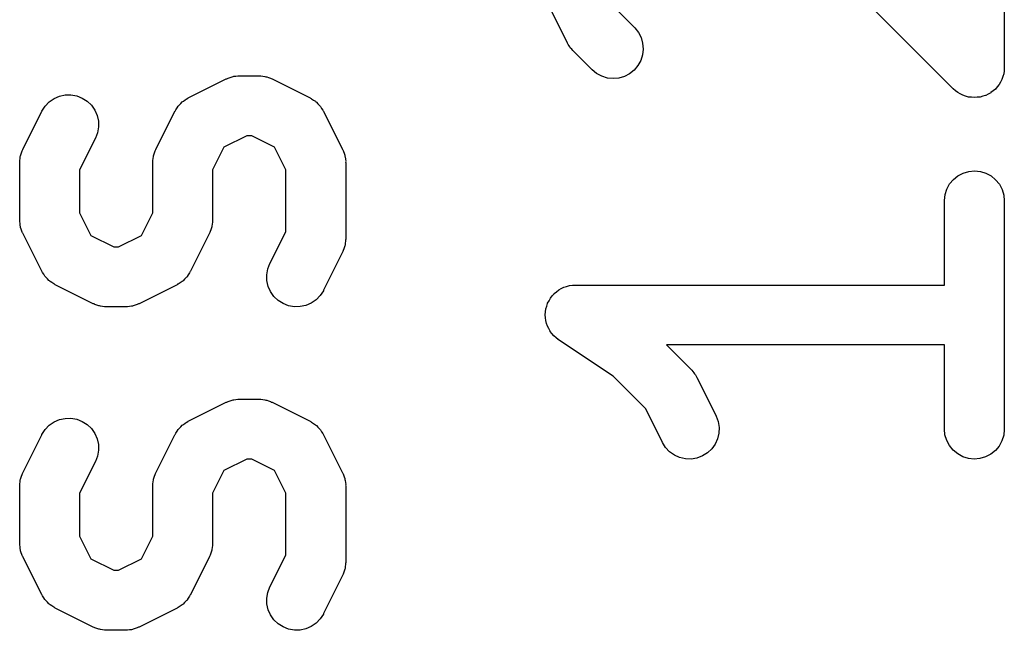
# Model space of a CAD drawing. Extents: x 0.02 to 3.89, y 0.07 to 3.88.
# Tile 156 of 172: x 2.5231 to 2.6202, y 3.6956 to 3.7558. Entities that reach past the tile are written whole.
import ezdxf

# ---------------------------------------------------------------- set-up
doc = ezdxf.new("R2010")
doc.units = 0
doc.header["$MEASUREMENT"] = 0
doc.layers.add('BLACK', color=7, linetype='CONTINUOUS')

msp = doc.modelspace()

# ---------------------------------------------------------------- linework, layer by layer
at = {"layer": 'BLACK', "linetype": 'CONTINUOUS'}
for p, q in [((2.62017, 3.7754), (2.62017, 3.75103)), ((2.61513, 3.74894), (2.59313, 3.77095)), ((2.57708, 3.75346), (2.57521, 3.75721)), ((2.58215, 3.75653), (2.58369, 3.75499)), ((2.58369, 3.75499), (2.58372, 3.75496)), ((2.58372, 3.75496), (2.58408, 3.75451)), ((2.58408, 3.75451), (2.58434, 3.754)), ((2.57717, 3.75332), (2.57708, 3.75346)), ((2.57725, 3.75317), (2.57717, 3.75332)), ((2.58434, 3.754), (2.5845, 3.75345)), ((2.5845, 3.75345), (2.58455, 3.75287)), ((2.57732, 3.75308), (2.57725, 3.75317)), ((2.57739, 3.75297), (2.57732, 3.75308)), ((2.5775, 3.75285), (2.57739, 3.75297)), ((2.57761, 3.75272), (2.5775, 3.75285)), ((2.57764, 3.75269), (2.57761, 3.75272)), ((2.57951, 3.75082), (2.57764, 3.75269)), ((2.58455, 3.75287), (2.58449, 3.7523)), ((2.58432, 3.75175), (2.58404, 3.75125)), ((2.58449, 3.7523), (2.58432, 3.75175)), ((2.57996, 3.75045), (2.57951, 3.75082)), ((2.58046, 3.75018), (2.57996, 3.75045)), ((2.58322, 3.75044), (2.58271, 3.75017)), ((2.58367, 3.7508), (2.58322, 3.75044)), ((2.58404, 3.75125), (2.58367, 3.7508)), ((2.62011, 3.75042), (2.62002, 3.75015)), ((2.62014, 3.75071), (2.62011, 3.75043)), ((2.62011, 3.75043), (2.62011, 3.75042)), ((2.62011, 3.75042), (2.62011, 3.75042)), ((2.62017, 3.75099), (2.62014, 3.75071)), ((2.62017, 3.75103), (2.62017, 3.751)), ((2.62017, 3.751), (2.62017, 3.751)), ((2.62017, 3.751), (2.62017, 3.751)), ((2.62017, 3.751), (2.62017, 3.75099)), ((2.53969, 3.74805), (2.54344, 3.74992)), ((2.54344, 3.74992), (2.54348, 3.74994)), ((2.54348, 3.74994), (2.54356, 3.74997)), ((2.54356, 3.74997), (2.54363, 3.75001)), ((2.54363, 3.75001), (2.54383, 3.75007)), ((2.54383, 3.75007), (2.54402, 3.75014)), ((2.54402, 3.75014), (2.5441, 3.75015)), ((2.5441, 3.75015), (2.54419, 3.75018)), ((2.54419, 3.75018), (2.54439, 3.7502)), ((2.54439, 3.7502), (2.54459, 3.75023)), ((2.54459, 3.75023), (2.54467, 3.75023)), ((2.54467, 3.75023), (2.54476, 3.75023)), ((2.54476, 3.75023), (2.54663, 3.75023)), ((2.54663, 3.75023), (2.54668, 3.75023)), ((2.54668, 3.75023), (2.54676, 3.75022)), ((2.54676, 3.75022), (2.54685, 3.75023)), ((2.54685, 3.75023), (2.54705, 3.75019)), ((2.54705, 3.75019), (2.54725, 3.75017)), ((2.54725, 3.75017), (2.54733, 3.75014)), ((2.54733, 3.75014), (2.54742, 3.75013)), ((2.54742, 3.75013), (2.54761, 3.75006)), ((2.54761, 3.75006), (2.5478, 3.75)), ((2.5478, 3.75), (2.54787, 3.74995)), ((2.54787, 3.74995), (2.54796, 3.74992)), ((2.54796, 3.74992), (2.5517, 3.74805)), ((2.58102, 3.75001), (2.58046, 3.75018)), ((2.58159, 3.74995), (2.58102, 3.75001)), ((2.58216, 3.75001), (2.58159, 3.74995)), ((2.58271, 3.75017), (2.58216, 3.75001)), ((2.6198, 3.74962), (2.61966, 3.74937)), ((2.61993, 3.74987), (2.6198, 3.74962)), ((2.61994, 3.74987), (2.61993, 3.74987)), ((2.62002, 3.75015), (2.61994, 3.74988)), ((2.61994, 3.74988), (2.61994, 3.74987)), ((2.61535, 3.74876), (2.61513, 3.74894)), ((2.61557, 3.74858), (2.61535, 3.74876)), ((2.61558, 3.74858), (2.61557, 3.74858)), ((2.61557, 3.74858), (2.61557, 3.74858)), ((2.61583, 3.74844), (2.61558, 3.74858)), ((2.61884, 3.74856), (2.61859, 3.74843)), ((2.61885, 3.74857), (2.61884, 3.74856)), ((2.61884, 3.74856), (2.61884, 3.74856)), ((2.61907, 3.74875), (2.61885, 3.74857)), ((2.61929, 3.74892), (2.61907, 3.74875)), ((2.61947, 3.74914), (2.61929, 3.74893)), ((2.61929, 3.74893), (2.61929, 3.74893)), ((2.61929, 3.74893), (2.61929, 3.74892)), ((2.61966, 3.74936), (2.61947, 3.74914)), ((2.61966, 3.74937), (2.61966, 3.74937)), ((2.61966, 3.74937), (2.61966, 3.74936)), ((2.52558, 3.74725), (2.52598, 3.74766)), ((2.52598, 3.74766), (2.52645, 3.74799)), ((2.52645, 3.74799), (2.52698, 3.74822)), ((2.52698, 3.74822), (2.52755, 3.74834)), ((2.52755, 3.74834), (2.52812, 3.74835)), ((2.52812, 3.74835), (2.52869, 3.74825)), ((2.52869, 3.74825), (2.52923, 3.74804)), ((2.52923, 3.74804), (2.52971, 3.74773)), ((2.52971, 3.74773), (2.53013, 3.74733)), ((2.53878, 3.74735), (2.53895, 3.7475)), ((2.53895, 3.7475), (2.5391, 3.74766)), ((2.5391, 3.74766), (2.53916, 3.7477)), ((2.53916, 3.7477), (2.5392, 3.74774)), ((2.5392, 3.74774), (2.53939, 3.74786)), ((2.53939, 3.74786), (2.53958, 3.74799)), ((2.53958, 3.74799), (2.53964, 3.74801)), ((2.53964, 3.74801), (2.53969, 3.74805)), ((2.5517, 3.74805), (2.55174, 3.74803)), ((2.55174, 3.74803), (2.5518, 3.74799)), ((2.5518, 3.74799), (2.55185, 3.74797)), ((2.55185, 3.74797), (2.55204, 3.74784)), ((2.55204, 3.74784), (2.55223, 3.74772)), ((2.55223, 3.74772), (2.55227, 3.74767)), ((2.55227, 3.74767), (2.55232, 3.74763)), ((2.55232, 3.74763), (2.55248, 3.74747)), ((2.61608, 3.74831), (2.61583, 3.74844)), ((2.61635, 3.74822), (2.61608, 3.74831)), ((2.61608, 3.74831), (2.61608, 3.74831)), ((2.61608, 3.74831), (2.61608, 3.74831)), ((2.61663, 3.74814), (2.61635, 3.74822)), ((2.61664, 3.74814), (2.61663, 3.74814)), ((2.61663, 3.74814), (2.61663, 3.74814)), ((2.61692, 3.74811), (2.61664, 3.74814)), ((2.6172, 3.74808), (2.61692, 3.74811)), ((2.61721, 3.74808), (2.6172, 3.74808)), ((2.6172, 3.74808), (2.6172, 3.74808)), ((2.61749, 3.74811), (2.61721, 3.74808)), ((2.61777, 3.74813), (2.61749, 3.74811)), ((2.61778, 3.74813), (2.61777, 3.74813)), ((2.61805, 3.74821), (2.61778, 3.74813)), ((2.61778, 3.74813), (2.61778, 3.74813)), ((2.61833, 3.74829), (2.61805, 3.74821)), ((2.61834, 3.7483), (2.61833, 3.7483)), ((2.61833, 3.7483), (2.61833, 3.74829)), ((2.61859, 3.74843), (2.61834, 3.7483)), ((2.52337, 3.74298), (2.52525, 3.74673)), ((2.52525, 3.74673), (2.52526, 3.74676)), ((2.52526, 3.74676), (2.52558, 3.74725)), ((2.53013, 3.74733), (2.53046, 3.74686)), ((2.53046, 3.74686), (2.53069, 3.74633)), ((2.53649, 3.74298), (2.53837, 3.74673)), ((2.53837, 3.74673), (2.53839, 3.74676)), ((2.53839, 3.74676), (2.53842, 3.74682)), ((2.53842, 3.74682), (2.53845, 3.74688)), ((2.53845, 3.74688), (2.53858, 3.74706)), ((2.53858, 3.74706), (2.5387, 3.74725)), ((2.5387, 3.74725), (2.53875, 3.74729)), ((2.53875, 3.74729), (2.53878, 3.74735)), ((2.55248, 3.74747), (2.55264, 3.74731)), ((2.55264, 3.74731), (2.55267, 3.74726)), ((2.55267, 3.74726), (2.55272, 3.74722)), ((2.55272, 3.74722), (2.55284, 3.74702)), ((2.55284, 3.74702), (2.55297, 3.74684)), ((2.55297, 3.74684), (2.55299, 3.74678)), ((2.55299, 3.74678), (2.55303, 3.74673)), ((2.55303, 3.74673), (2.5549, 3.74298)), ((2.53069, 3.74633), (2.53082, 3.74577)), ((2.53082, 3.74577), (2.53083, 3.74519)), ((2.53073, 3.74462), (2.53053, 3.74409)), ((2.53083, 3.74519), (2.53073, 3.74462)), ((2.53053, 3.74409), (2.52897, 3.74096)), ((2.54546, 3.74433), (2.54321, 3.74321)), ((2.54594, 3.74433), (2.54546, 3.74433)), ((2.54818, 3.74321), (2.54594, 3.74433)), ((2.52317, 3.74244), (2.52324, 3.74263)), ((2.52324, 3.74263), (2.5233, 3.74282)), ((2.5233, 3.74282), (2.52334, 3.7429)), ((2.52334, 3.7429), (2.52337, 3.74298)), ((2.53629, 3.74244), (2.53636, 3.74263)), ((2.53636, 3.74263), (2.53642, 3.74282)), ((2.53642, 3.74282), (2.53646, 3.7429)), ((2.53646, 3.7429), (2.53649, 3.74298)), ((2.54321, 3.74321), (2.54209, 3.74096)), ((2.54931, 3.74096), (2.54818, 3.74321)), ((2.5549, 3.74298), (2.55492, 3.74294)), ((2.55492, 3.74294), (2.55495, 3.74286)), ((2.55495, 3.74286), (2.55499, 3.74278)), ((2.55499, 3.74278), (2.55505, 3.74259)), ((2.52306, 3.7417), (2.52307, 3.74178)), ((2.52306, 3.74166), (2.52306, 3.7417)), ((2.52306, 3.73603), (2.52306, 3.74166)), ((2.52307, 3.74187), (2.5231, 3.74207)), ((2.52307, 3.74178), (2.52307, 3.74187)), ((2.5231, 3.74207), (2.52312, 3.74227)), ((2.52312, 3.74227), (2.52315, 3.74235)), ((2.52315, 3.74235), (2.52317, 3.74244)), ((2.53618, 3.7417), (2.53619, 3.74178)), ((2.53618, 3.74166), (2.53618, 3.7417)), ((2.53618, 3.73673), (2.53618, 3.74166)), ((2.53619, 3.74187), (2.53622, 3.74207)), ((2.53619, 3.74178), (2.53619, 3.74187)), ((2.53622, 3.74207), (2.53625, 3.74227)), ((2.53625, 3.74227), (2.53627, 3.74235)), ((2.53627, 3.74235), (2.53629, 3.74244)), ((2.55505, 3.74259), (2.55512, 3.7424)), ((2.55512, 3.7424), (2.55513, 3.74231)), ((2.55513, 3.74231), (2.55516, 3.74223)), ((2.55516, 3.74223), (2.55518, 3.74203)), ((2.55518, 3.74203), (2.55521, 3.74183)), ((2.55521, 3.74183), (2.5552, 3.74174)), ((2.5552, 3.74174), (2.55521, 3.74166)), ((2.55521, 3.74166), (2.55521, 3.73416)), ((2.52897, 3.74096), (2.52897, 3.73673)), ((2.54209, 3.74096), (2.54209, 3.73603)), ((2.54931, 3.73486), (2.54931, 3.74096)), ((2.61611, 3.74065), (2.61667, 3.74081)), ((2.61667, 3.74081), (2.61724, 3.74086)), ((2.61724, 3.74086), (2.61781, 3.7408)), ((2.61781, 3.7408), (2.61836, 3.74063)), ((2.61478, 3.73958), (2.61515, 3.74002)), ((2.61515, 3.74002), (2.6156, 3.74038)), ((2.6156, 3.74038), (2.61611, 3.74065)), ((2.61836, 3.74063), (2.61887, 3.74036)), ((2.61887, 3.74036), (2.61931, 3.73999)), ((2.61931, 3.73999), (2.61968, 3.73954)), ((2.61433, 3.73852), (2.61451, 3.73907)), ((2.61451, 3.73907), (2.61478, 3.73958)), ((2.61968, 3.73954), (2.61995, 3.73903)), ((2.61995, 3.73903), (2.62012, 3.73848)), ((2.61427, 3.73795), (2.61433, 3.73852)), ((2.61427, 3.73791), (2.61427, 3.73795)), ((2.61427, 3.72961), (2.61427, 3.73791)), ((2.62012, 3.73848), (2.62017, 3.73791)), ((2.62017, 3.73791), (2.62017, 3.71541)), ((2.52307, 3.73595), (2.52306, 3.73603)), ((2.52306, 3.73586), (2.52307, 3.73595)), ((2.5231, 3.73566), (2.52306, 3.73586)), ((2.52897, 3.73673), (2.53009, 3.73448)), ((2.53506, 3.73448), (2.53618, 3.73673)), ((2.54209, 3.73599), (2.54208, 3.73591)), ((2.54208, 3.73591), (2.54208, 3.73582)), ((2.54209, 3.73603), (2.54209, 3.73599)), ((2.52312, 3.73546), (2.5231, 3.73566)), ((2.52314, 3.73538), (2.52312, 3.73546)), ((2.52315, 3.73529), (2.52314, 3.73538)), ((2.52322, 3.7351), (2.52315, 3.73529)), ((2.52328, 3.73491), (2.52322, 3.7351)), ((2.52332, 3.73483), (2.52328, 3.73491)), ((2.54185, 3.73487), (2.54181, 3.73479)), ((2.54191, 3.73506), (2.54185, 3.73487)), ((2.54198, 3.73525), (2.54191, 3.73506)), ((2.542, 3.73534), (2.54198, 3.73525)), ((2.54202, 3.73542), (2.542, 3.73534)), ((2.54205, 3.73562), (2.54202, 3.73542)), ((2.54208, 3.73582), (2.54205, 3.73562)), ((2.54774, 3.73173), (2.54931, 3.73486)), ((2.52335, 3.73475), (2.52332, 3.73483)), ((2.52337, 3.73471), (2.52335, 3.73475)), ((2.52525, 3.73096), (2.52337, 3.73471)), ((2.53009, 3.73448), (2.53233, 3.73336)), ((2.53281, 3.73336), (2.53506, 3.73448)), ((2.54178, 3.73471), (2.5399, 3.73096)), ((2.54181, 3.73479), (2.54178, 3.73471)), ((2.5552, 3.73394), (2.55517, 3.73374)), ((2.55521, 3.73412), (2.5552, 3.73403)), ((2.5552, 3.73403), (2.5552, 3.73394)), ((2.55521, 3.73416), (2.55521, 3.73412)), ((2.53233, 3.73336), (2.53281, 3.73336)), ((2.55493, 3.73292), (2.5549, 3.73284)), ((2.55497, 3.733), (2.55493, 3.73292)), ((2.55503, 3.73319), (2.55497, 3.733)), ((2.55511, 3.73338), (2.55503, 3.73319)), ((2.55512, 3.73346), (2.55511, 3.73338)), ((2.55515, 3.73354), (2.55512, 3.73346)), ((2.55517, 3.73374), (2.55515, 3.73354)), ((2.5549, 3.73284), (2.55303, 3.72909)), ((2.54744, 3.73062), (2.54754, 3.73119)), ((2.54754, 3.73119), (2.54774, 3.73173)), ((2.52528, 3.73091), (2.52525, 3.73096)), ((2.52531, 3.73085), (2.52528, 3.73091)), ((2.52543, 3.73067), (2.52531, 3.73085)), ((2.52555, 3.73048), (2.52543, 3.73067)), ((2.5256, 3.73043), (2.52555, 3.73048)), ((2.52563, 3.73038), (2.5256, 3.73043)), ((2.52579, 3.73022), (2.52563, 3.73038)), ((2.52595, 3.73006), (2.52579, 3.73022)), ((2.526, 3.73002), (2.52595, 3.73006)), ((2.52605, 3.72997), (2.526, 3.73002)), ((2.53917, 3.73003), (2.53912, 3.72999)), ((2.53932, 3.73019), (2.53917, 3.73003)), ((2.53949, 3.73034), (2.53932, 3.73019)), ((2.53953, 3.7304), (2.53949, 3.73034)), ((2.53957, 3.73044), (2.53953, 3.7304)), ((2.53969, 3.73063), (2.53957, 3.73044)), ((2.53982, 3.73081), (2.53969, 3.73063)), ((2.53985, 3.73087), (2.53982, 3.73081)), ((2.53988, 3.73093), (2.53985, 3.73087)), ((2.5399, 3.73096), (2.53988, 3.73093)), ((2.54745, 3.73005), (2.54744, 3.73062)), ((2.54758, 3.72948), (2.54745, 3.73005)), ((2.52624, 3.72985), (2.52605, 3.72997)), ((2.52642, 3.72972), (2.52624, 3.72985)), ((2.52648, 3.7297), (2.52642, 3.72972)), ((2.52653, 3.72966), (2.52648, 3.7297)), ((2.52657, 3.72964), (2.52653, 3.72966)), ((2.53032, 3.72777), (2.52657, 3.72964)), ((2.53858, 3.72964), (2.53483, 3.72777)), ((2.53864, 3.72968), (2.53858, 3.72964)), ((2.53869, 3.7297), (2.53864, 3.72968)), ((2.53888, 3.72983), (2.53869, 3.7297)), ((2.53907, 3.72995), (2.53888, 3.72983)), ((2.53912, 3.72999), (2.53907, 3.72995)), ((2.54781, 3.72896), (2.54758, 3.72948)), ((2.55301, 3.72905), (2.55269, 3.72857)), ((2.55303, 3.72909), (2.55301, 3.72905)), ((2.576, 3.72894), (2.57622, 3.72912)), ((2.57622, 3.72912), (2.57648, 3.72926)), ((2.57622, 3.72912), (2.57622, 3.72912)), ((2.57622, 3.72912), (2.57622, 3.72912)), ((2.57648, 3.72926), (2.57672, 3.72939)), ((2.57672, 3.72939), (2.57673, 3.72939)), ((2.57673, 3.72939), (2.577, 3.72947)), ((2.57673, 3.72939), (2.57673, 3.72939)), ((2.577, 3.72947), (2.57728, 3.72956)), ((2.57728, 3.72956), (2.57757, 3.72958)), ((2.57728, 3.72956), (2.57728, 3.72956)), ((2.57728, 3.72956), (2.57728, 3.72956)), ((2.57757, 3.72958), (2.57785, 3.72961)), ((2.57785, 3.72961), (2.61427, 3.72961)), ((2.54814, 3.72849), (2.54781, 3.72896)), ((2.54856, 3.72809), (2.54814, 3.72849)), ((2.54905, 3.72778), (2.54856, 3.72809)), ((2.55229, 3.72815), (2.55182, 3.72783)), ((2.55269, 3.72857), (2.55229, 3.72815)), ((2.57513, 3.72781), (2.57527, 3.72806)), ((2.57527, 3.72806), (2.5754, 3.72831)), ((2.5754, 3.72831), (2.57559, 3.72853)), ((2.5754, 3.72831), (2.5754, 3.72831)), ((2.5754, 3.72831), (2.5754, 3.72831)), ((2.57559, 3.72853), (2.57577, 3.72875)), ((2.57577, 3.72876), (2.576, 3.72894)), ((2.57577, 3.72875), (2.57577, 3.72876)), ((2.57577, 3.72876), (2.57577, 3.72876)), ((2.5304, 3.72774), (2.53032, 3.72777)), ((2.53047, 3.72769), (2.5304, 3.72774)), ((2.53067, 3.72763), (2.53047, 3.72769)), ((2.53085, 3.72756), (2.53067, 3.72763)), ((2.53094, 3.72755), (2.53085, 3.72756)), ((2.53102, 3.72752), (2.53094, 3.72755)), ((2.53122, 3.7275), (2.53102, 3.72752)), ((2.53142, 3.72746), (2.53122, 3.7275)), ((2.53151, 3.72747), (2.53142, 3.72746)), ((2.5316, 3.72746), (2.53151, 3.72747)), ((2.53164, 3.72746), (2.5316, 3.72746)), ((2.53351, 3.72746), (2.53164, 3.72746)), ((2.5336, 3.72746), (2.53351, 3.72746)), ((2.53368, 3.72746), (2.5336, 3.72746)), ((2.53388, 3.72749), (2.53368, 3.72746)), ((2.53408, 3.72751), (2.53388, 3.72749)), ((2.53417, 3.72754), (2.53408, 3.72751)), ((2.53425, 3.72755), (2.53417, 3.72754)), ((2.53444, 3.72762), (2.53425, 3.72755)), ((2.53464, 3.72768), (2.53444, 3.72762)), ((2.53471, 3.72772), (2.53464, 3.72768)), ((2.53479, 3.72775), (2.53471, 3.72772)), ((2.53483, 3.72777), (2.53479, 3.72775)), ((2.54958, 3.72757), (2.54905, 3.72778)), ((2.55015, 3.72747), (2.54958, 3.72757)), ((2.55073, 3.72748), (2.55015, 3.72747)), ((2.55129, 3.7276), (2.55073, 3.72748)), ((2.55182, 3.72783), (2.55129, 3.7276)), ((2.57493, 3.72696), (2.57496, 3.72725)), ((2.57496, 3.72726), (2.57504, 3.72754)), ((2.57496, 3.72725), (2.57496, 3.72726)), ((2.57496, 3.72726), (2.57496, 3.72726)), ((2.57504, 3.72754), (2.57513, 3.7278)), ((2.57513, 3.7278), (2.57513, 3.72781)), ((2.57513, 3.72781), (2.57513, 3.72781)), ((2.5749, 3.72668), (2.57493, 3.72696)), ((2.57492, 3.72638), (2.5749, 3.72668)), ((2.5749, 3.72668), (2.5749, 3.72668)), ((2.5749, 3.72668), (2.5749, 3.72668)), ((2.57495, 3.72611), (2.57492, 3.72638)), ((2.57503, 3.72582), (2.57495, 3.72611)), ((2.57495, 3.72611), (2.57495, 3.72611)), ((2.57495, 3.72611), (2.57495, 3.72611)), ((2.57511, 3.72556), (2.57503, 3.72582)), ((2.57511, 3.72555), (2.57511, 3.72556)), ((2.57511, 3.72556), (2.57511, 3.72556)), ((2.57524, 3.72531), (2.57511, 3.72555)), ((2.57538, 3.72505), (2.57524, 3.72531)), ((2.57538, 3.72504), (2.57538, 3.72505)), ((2.57556, 3.72482), (2.57538, 3.72504)), ((2.57538, 3.72504), (2.57538, 3.72504)), ((2.57574, 3.7246), (2.57556, 3.72482)), ((2.57574, 3.72459), (2.57574, 3.7246)), ((2.57574, 3.7246), (2.57574, 3.7246)), ((2.57596, 3.72441), (2.57574, 3.72459)), ((2.57618, 3.72423), (2.57596, 3.72441)), ((2.57618, 3.72422), (2.57618, 3.72423)), ((2.57621, 3.7242), (2.57618, 3.72422)), ((2.57618, 3.72422), (2.57618, 3.72422)), ((2.57618, 3.72422), (2.57618, 3.72422)), ((2.58159, 3.72062), (2.57621, 3.7242)), ((2.61427, 3.72371), (2.58685, 3.72371)), ((2.58685, 3.72371), (2.58931, 3.72125)), ((2.61427, 3.71541), (2.61427, 3.72371)), ((2.5848, 3.71741), (2.58159, 3.72062)), ((2.58931, 3.72125), (2.58934, 3.72122)), ((2.58934, 3.72122), (2.58944, 3.72109)), ((2.58944, 3.72109), (2.58956, 3.72097)), ((2.58956, 3.72097), (2.58962, 3.72086)), ((2.58962, 3.72086), (2.5897, 3.72077)), ((2.5897, 3.72077), (2.58978, 3.72062)), ((2.58978, 3.72062), (2.58986, 3.72048)), ((2.58986, 3.72048), (2.59174, 3.71673)), ((2.54439, 3.71833), (2.54459, 3.71836)), ((2.54459, 3.71836), (2.54467, 3.71835)), ((2.54467, 3.71835), (2.54476, 3.71836)), ((2.54476, 3.71836), (2.54663, 3.71836)), ((2.54663, 3.71836), (2.54668, 3.71836)), ((2.54668, 3.71836), (2.54676, 3.71835)), ((2.54676, 3.71835), (2.54685, 3.71836)), ((2.54685, 3.71836), (2.54705, 3.71832)), ((2.53969, 3.71618), (2.54344, 3.71805)), ((2.54344, 3.71805), (2.54348, 3.71807)), ((2.54348, 3.71807), (2.54356, 3.7181)), ((2.54356, 3.7181), (2.54363, 3.71814)), ((2.54363, 3.71814), (2.54383, 3.7182)), ((2.54383, 3.7182), (2.54402, 3.71827)), ((2.54402, 3.71827), (2.5441, 3.71828)), ((2.5441, 3.71828), (2.54419, 3.71831)), ((2.54419, 3.71831), (2.54439, 3.71833)), ((2.54705, 3.71832), (2.54725, 3.7183)), ((2.54725, 3.7183), (2.54733, 3.71827)), ((2.54733, 3.71827), (2.54742, 3.71826)), ((2.54742, 3.71826), (2.54761, 3.71819)), ((2.54761, 3.71819), (2.5478, 3.71812)), ((2.5478, 3.71812), (2.54787, 3.71808)), ((2.54787, 3.71808), (2.54796, 3.71805)), ((2.54796, 3.71805), (2.5517, 3.71618)), ((2.58646, 3.71409), (2.5848, 3.71741)), ((2.52698, 3.71635), (2.52755, 3.71647)), ((2.52755, 3.71647), (2.52812, 3.71648)), ((2.52812, 3.71648), (2.52869, 3.71638)), ((2.59174, 3.71673), (2.59176, 3.71669)), ((2.59176, 3.71669), (2.59196, 3.71615)), ((2.52558, 3.71538), (2.52598, 3.71579)), ((2.52598, 3.71579), (2.52645, 3.71612)), ((2.52645, 3.71612), (2.52698, 3.71635)), ((2.52869, 3.71638), (2.52923, 3.71617)), ((2.52923, 3.71617), (2.52971, 3.71586)), ((2.52971, 3.71586), (2.53013, 3.71546)), ((2.53013, 3.71546), (2.53046, 3.71499)), ((2.53875, 3.71542), (2.53878, 3.71547)), ((2.53878, 3.71547), (2.53895, 3.71563)), ((2.53895, 3.71563), (2.5391, 3.71579)), ((2.5391, 3.71579), (2.53916, 3.71583)), ((2.53916, 3.71583), (2.5392, 3.71587)), ((2.5392, 3.71587), (2.53939, 3.71599)), ((2.53939, 3.71599), (2.53958, 3.71612)), ((2.53958, 3.71612), (2.53964, 3.71614)), ((2.53964, 3.71614), (2.53969, 3.71618)), ((2.5517, 3.71618), (2.55174, 3.71616)), ((2.55174, 3.71616), (2.5518, 3.71612)), ((2.5518, 3.71612), (2.55185, 3.7161)), ((2.55185, 3.7161), (2.55204, 3.71597)), ((2.55204, 3.71597), (2.55223, 3.71584)), ((2.55223, 3.71584), (2.55227, 3.7158)), ((2.55227, 3.7158), (2.55232, 3.71576)), ((2.55232, 3.71576), (2.55248, 3.7156)), ((2.55248, 3.7156), (2.55264, 3.71544)), ((2.55264, 3.71544), (2.55267, 3.71539)), ((2.59196, 3.71615), (2.59205, 3.71558)), ((2.59205, 3.71558), (2.59202, 3.71501)), ((2.52337, 3.71111), (2.52525, 3.71486)), ((2.52525, 3.71486), (2.52526, 3.71489)), ((2.52526, 3.71489), (2.52558, 3.71538)), ((2.53046, 3.71499), (2.53069, 3.71446)), ((2.53069, 3.71446), (2.53082, 3.7139)), ((2.53649, 3.71111), (2.53837, 3.71486)), ((2.53837, 3.71486), (2.53839, 3.71489)), ((2.53839, 3.71489), (2.53842, 3.71495)), ((2.53842, 3.71495), (2.53845, 3.715)), ((2.53845, 3.715), (2.53858, 3.71519)), ((2.53858, 3.71519), (2.5387, 3.71538)), ((2.5387, 3.71538), (2.53875, 3.71542)), ((2.55267, 3.71539), (2.55272, 3.71534)), ((2.55272, 3.71534), (2.55284, 3.71515)), ((2.55284, 3.71515), (2.55297, 3.71497)), ((2.55297, 3.71497), (2.55299, 3.71491)), ((2.55299, 3.71491), (2.55303, 3.71486)), ((2.55303, 3.71486), (2.5549, 3.71111)), ((2.59202, 3.71501), (2.59189, 3.71445)), ((2.61432, 3.71484), (2.61427, 3.71541)), ((2.61449, 3.71429), (2.61432, 3.71484)), ((2.62011, 3.7148), (2.61993, 3.71425)), ((2.62017, 3.71537), (2.62011, 3.7148)), ((2.62017, 3.71541), (2.62017, 3.71537)), ((2.53082, 3.7139), (2.53083, 3.71332)), ((2.58676, 3.7136), (2.58646, 3.71409)), ((2.58716, 3.71318), (2.58676, 3.7136)), ((2.59165, 3.71392), (2.59131, 3.71346)), ((2.59189, 3.71445), (2.59165, 3.71392)), ((2.61476, 3.71378), (2.61449, 3.71429)), ((2.61512, 3.71333), (2.61476, 3.71378)), ((2.61966, 3.71374), (2.61929, 3.7133)), ((2.61993, 3.71425), (2.61966, 3.71374)), ((2.53073, 3.71275), (2.53053, 3.71222)), ((2.53083, 3.71332), (2.53073, 3.71275)), ((2.58763, 3.71285), (2.58716, 3.71318)), ((2.58815, 3.71261), (2.58763, 3.71285)), ((2.58872, 3.71248), (2.58815, 3.71261)), ((2.58986, 3.71256), (2.58929, 3.71246)), ((2.5904, 3.71276), (2.58986, 3.71256)), ((2.59089, 3.71306), (2.5904, 3.71276)), ((2.59131, 3.71346), (2.59089, 3.71306)), ((2.61557, 3.71296), (2.61512, 3.71333)), ((2.61608, 3.71269), (2.61557, 3.71296)), ((2.61663, 3.71252), (2.61608, 3.71269)), ((2.6172, 3.71246), (2.61663, 3.71252)), ((2.61833, 3.71267), (2.61777, 3.71251)), ((2.61884, 3.71294), (2.61833, 3.71267)), ((2.61929, 3.7133), (2.61884, 3.71294)), ((2.53053, 3.71222), (2.52897, 3.70909)), ((2.54546, 3.71246), (2.54321, 3.71133)), ((2.54594, 3.71246), (2.54546, 3.71246)), ((2.54818, 3.71133), (2.54594, 3.71246)), ((2.58929, 3.71246), (2.58872, 3.71248)), ((2.61777, 3.71251), (2.6172, 3.71246)), ((2.52317, 3.71057), (2.52324, 3.71076)), ((2.52324, 3.71076), (2.5233, 3.71095)), ((2.5233, 3.71095), (2.52334, 3.71103)), ((2.52334, 3.71103), (2.52337, 3.71111)), ((2.53629, 3.71057), (2.53636, 3.71076)), ((2.53636, 3.71076), (2.53642, 3.71095)), ((2.53642, 3.71095), (2.53646, 3.71103)), ((2.53646, 3.71103), (2.53649, 3.71111)), ((2.54321, 3.71133), (2.54209, 3.70909)), ((2.54931, 3.70909), (2.54818, 3.71133)), ((2.5549, 3.71111), (2.55492, 3.71107)), ((2.55492, 3.71107), (2.55495, 3.71099)), ((2.55495, 3.71099), (2.55499, 3.71091)), ((2.55499, 3.71091), (2.55505, 3.71072)), ((2.55505, 3.71072), (2.55512, 3.71053)), ((2.52306, 3.70983), (2.52307, 3.70991)), ((2.52306, 3.70979), (2.52306, 3.70983)), ((2.52306, 3.70416), (2.52306, 3.70979)), ((2.52307, 3.71), (2.5231, 3.7102)), ((2.52307, 3.70991), (2.52307, 3.71)), ((2.5231, 3.7102), (2.52312, 3.7104)), ((2.52312, 3.7104), (2.52315, 3.71048)), ((2.52315, 3.71048), (2.52317, 3.71057)), ((2.53618, 3.70983), (2.53619, 3.70991)), ((2.53618, 3.70979), (2.53618, 3.70983)), ((2.53618, 3.70486), (2.53618, 3.70979)), ((2.53619, 3.71), (2.53622, 3.7102)), ((2.53619, 3.70991), (2.53619, 3.71)), ((2.53622, 3.7102), (2.53625, 3.7104)), ((2.53625, 3.7104), (2.53627, 3.71048)), ((2.53627, 3.71048), (2.53629, 3.71057)), ((2.55512, 3.71053), (2.55513, 3.71044)), ((2.55513, 3.71044), (2.55516, 3.71036)), ((2.55516, 3.71036), (2.55518, 3.71016)), ((2.55518, 3.71016), (2.55521, 3.70996)), ((2.55521, 3.70996), (2.5552, 3.70987)), ((2.5552, 3.70987), (2.55521, 3.70979)), ((2.55521, 3.70979), (2.55521, 3.70229)), ((2.52897, 3.70909), (2.52897, 3.70486)), ((2.54209, 3.70909), (2.54209, 3.70416)), ((2.54931, 3.70298), (2.54931, 3.70909)), ((2.52897, 3.70486), (2.53009, 3.70261)), ((2.53506, 3.70261), (2.53618, 3.70486)), ((2.52307, 3.70408), (2.52306, 3.70416)), ((2.52306, 3.70399), (2.52307, 3.70408)), ((2.5231, 3.70379), (2.52306, 3.70399)), ((2.52312, 3.70359), (2.5231, 3.70379)), ((2.54208, 3.70395), (2.54205, 3.70375)), ((2.54209, 3.70412), (2.54208, 3.70403)), ((2.54208, 3.70403), (2.54208, 3.70395)), ((2.54209, 3.70416), (2.54209, 3.70412)), ((2.52314, 3.70351), (2.52312, 3.70359)), ((2.52315, 3.70342), (2.52314, 3.70351)), ((2.52322, 3.70323), (2.52315, 3.70342)), ((2.52328, 3.70304), (2.52322, 3.70323)), ((2.52332, 3.70296), (2.52328, 3.70304)), ((2.52335, 3.70288), (2.52332, 3.70296)), ((2.52337, 3.70284), (2.52335, 3.70288)), ((2.52525, 3.69909), (2.52337, 3.70284)), ((2.54178, 3.70284), (2.5399, 3.69909)), ((2.54181, 3.70292), (2.54178, 3.70284)), ((2.54185, 3.703), (2.54181, 3.70292)), ((2.54191, 3.70319), (2.54185, 3.703)), ((2.54198, 3.70338), (2.54191, 3.70319)), ((2.542, 3.70347), (2.54198, 3.70338)), ((2.54202, 3.70355), (2.542, 3.70347)), ((2.54205, 3.70375), (2.54202, 3.70355)), ((2.54774, 3.69986), (2.54931, 3.70298)), ((2.53009, 3.70261), (2.53233, 3.70149)), ((2.53281, 3.70149), (2.53506, 3.70261)), ((2.55517, 3.70187), (2.55515, 3.70167)), ((2.5552, 3.70207), (2.55517, 3.70187)), ((2.55521, 3.70225), (2.5552, 3.70216)), ((2.5552, 3.70216), (2.5552, 3.70207)), ((2.55521, 3.70229), (2.55521, 3.70225)), ((2.53233, 3.70149), (2.53281, 3.70149)), ((2.5549, 3.70097), (2.55303, 3.69722)), ((2.55493, 3.70105), (2.5549, 3.70097)), ((2.55497, 3.70112), (2.55493, 3.70105)), ((2.55503, 3.70132), (2.55497, 3.70112)), ((2.55511, 3.7015), (2.55503, 3.70132)), ((2.55512, 3.70159), (2.55511, 3.7015)), ((2.55515, 3.70167), (2.55512, 3.70159)), ((2.52528, 3.69904), (2.52525, 3.69909)), ((2.52531, 3.69898), (2.52528, 3.69904)), ((2.52543, 3.69879), (2.52531, 3.69898)), ((2.53982, 3.69894), (2.53969, 3.69876)), ((2.53985, 3.699), (2.53982, 3.69894)), ((2.53988, 3.69906), (2.53985, 3.699)), ((2.5399, 3.69909), (2.53988, 3.69906)), ((2.54744, 3.69875), (2.54754, 3.69932)), ((2.54754, 3.69932), (2.54774, 3.69986)), ((2.52555, 3.6986), (2.52543, 3.69879)), ((2.5256, 3.69856), (2.52555, 3.6986)), ((2.52563, 3.69851), (2.5256, 3.69856)), ((2.52579, 3.69835), (2.52563, 3.69851)), ((2.52595, 3.69819), (2.52579, 3.69835)), ((2.526, 3.69815), (2.52595, 3.69819)), ((2.52605, 3.6981), (2.526, 3.69815)), ((2.52624, 3.69798), (2.52605, 3.6981)), ((2.52642, 3.69785), (2.52624, 3.69798)), ((2.53888, 3.69796), (2.53869, 3.69783)), ((2.53907, 3.69808), (2.53888, 3.69796)), ((2.53912, 3.69812), (2.53907, 3.69808)), ((2.53917, 3.69816), (2.53912, 3.69812)), ((2.53932, 3.69832), (2.53917, 3.69816)), ((2.53949, 3.69847), (2.53932, 3.69832)), ((2.53953, 3.69853), (2.53949, 3.69847)), ((2.53957, 3.69857), (2.53953, 3.69853)), ((2.53969, 3.69876), (2.53957, 3.69857)), ((2.54745, 3.69818), (2.54744, 3.69875)), ((2.54758, 3.69761), (2.54745, 3.69818)), ((2.52648, 3.69782), (2.52642, 3.69785)), ((2.52653, 3.69779), (2.52648, 3.69782)), ((2.52657, 3.69777), (2.52653, 3.69779)), ((2.53032, 3.6959), (2.52657, 3.69777)), ((2.53858, 3.69777), (2.53483, 3.6959)), ((2.53864, 3.69781), (2.53858, 3.69777)), ((2.53869, 3.69783), (2.53864, 3.69781)), ((2.54781, 3.69709), (2.54758, 3.69761)), ((2.54814, 3.69661), (2.54781, 3.69709)), ((2.55301, 3.69718), (2.55269, 3.6967)), ((2.55303, 3.69722), (2.55301, 3.69718)), ((2.54856, 3.69622), (2.54814, 3.69661)), ((2.54905, 3.69591), (2.54856, 3.69622)), ((2.55229, 3.69628), (2.55182, 3.69596)), ((2.55269, 3.6967), (2.55229, 3.69628)), ((2.5304, 3.69587), (2.53032, 3.6959)), ((2.53047, 3.69582), (2.5304, 3.69587)), ((2.53067, 3.69576), (2.53047, 3.69582)), ((2.53085, 3.69569), (2.53067, 3.69576)), ((2.53094, 3.69568), (2.53085, 3.69569)), ((2.53102, 3.69565), (2.53094, 3.69568)), ((2.53122, 3.69563), (2.53102, 3.69565)), ((2.53142, 3.69559), (2.53122, 3.69563)), ((2.53151, 3.69559), (2.53142, 3.69559)), ((2.5316, 3.69559), (2.53151, 3.69559)), ((2.53164, 3.69558), (2.5316, 3.69559)), ((2.53351, 3.69558), (2.53164, 3.69558)), ((2.5336, 3.69559), (2.53351, 3.69558)), ((2.53368, 3.69559), (2.5336, 3.69559)), ((2.53388, 3.69562), (2.53368, 3.69559)), ((2.53408, 3.69564), (2.53388, 3.69562)), ((2.53417, 3.69567), (2.53408, 3.69564)), ((2.53425, 3.69568), (2.53417, 3.69567)), ((2.53444, 3.69575), (2.53425, 3.69568)), ((2.53464, 3.69581), (2.53444, 3.69575)), ((2.53471, 3.69585), (2.53464, 3.69581)), ((2.53479, 3.69588), (2.53471, 3.69585)), ((2.53483, 3.6959), (2.53479, 3.69588)), ((2.54958, 3.6957), (2.54905, 3.69591)), ((2.55015, 3.69559), (2.54958, 3.6957)), ((2.55073, 3.6956), (2.55015, 3.69559)), ((2.55129, 3.69573), (2.55073, 3.6956)), ((2.55182, 3.69596), (2.55129, 3.69573))]:
    msp.add_line(p, q, dxfattribs=at)

doc.saveas('drawing.dxf')
